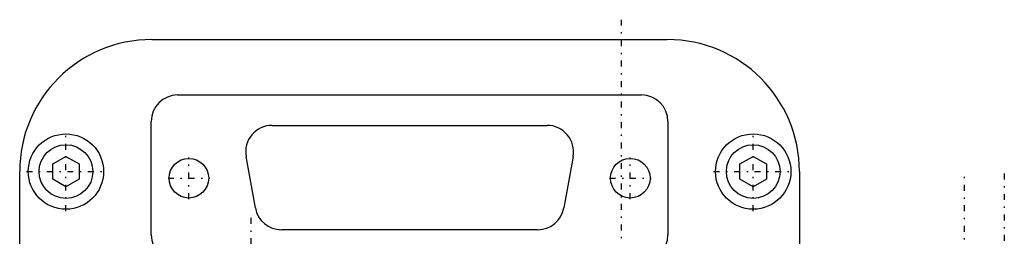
# Model space of a CAD drawing. Extents: x -128 to 128, y -5 to 816.
# Tile 11 of 11: x -30 to 45, y 737 to 754. Entities that reach past the tile are written whole.
import ezdxf

# ---------------------------------------------------------------- set-up
doc = ezdxf.new("R2010")
doc.units = 0
doc.linetypes.add('CENTER', pattern=[1.5, 0.45, -0.5, 0.05, -0.5])
doc.layers.add('AM_0', color=7, linetype='CONTINUOUS')
doc.layers.add('AM_7', color=7, linetype='CENTER')

msp = doc.modelspace()

# ---------------------------------------------------------------- linework, layer by layer
at = {"layer": 'AM_0', "color": 7, "linetype": 'CONTINUOUS'}
for p, q in [((-19.5, 752), (19.5, 752)), ((-17.55, 747.8), (17.55, 747.8)), ((-19.55, 737.2), (-19.55, 745.8)), ((19.55, 745.8), (19.55, 737.2)), ((-10.4, 745.5), (10.4, 745.5)), ((-27, 742.577), (-26, 743.155)), ((-26, 743.155), (-25, 742.577)), ((-11.669, 739.247), (-12.369, 743.147)), ((12.369, 743.147), (11.669, 739.247)), ((25, 742.577), (26, 743.155)), ((26, 743.155), (27, 742.577)), ((-27, 741.423), (-27, 742.577)), ((-25, 742.577), (-25, 741.423)), ((25, 741.423), (25, 742.577)), ((27, 742.577), (27, 741.423)), ((-29.5, 735), (-29.5, 742)), ((-26, 740.845), (-27, 741.423)), ((-25, 741.423), (-26, 740.845)), ((26, 740.845), (25, 741.423)), ((27, 741.423), (26, 740.845)), ((29.5, 742), (29.5, 735)), ((9.7, 737.6), (-9.7, 737.6))]:
    msp.add_line(p, q, dxfattribs=at)
for centre, radius in [((-26, 742), 2.85), ((26, 742), 2.85), ((-26, 742), 2.03), ((26, 742), 2.03), ((-16.7, 741.5), 1.5), ((16.7, 741.5), 1.5)]:
    msp.add_circle(centre, radius, dxfattribs=at)
for centre, radius, start, end in [((-19.5, 742), 10, 90, 180), ((19.5, 742), 10, 0, 90), ((-17.55, 745.8), 2, 90, 180), ((17.55, 745.8), 2, 0, 90), ((-10.4, 743.5), 2, 90, 190.17551), ((10.4, 743.5), 2, 349.82449, 90), ((-9.7, 739.6), 2, 190.17551, 270), ((9.7, 739.6), 2, 270, 349.82449), ((-17.55, 737.2), 2, 180, 270), ((17.55, 737.2), 2, 270, 0)]:
    msp.add_arc(centre, radius, start, end, dxfattribs=at)
at = {"layer": 'AM_7', "color": 4, "linetype": 'CENTER'}
for p, q in [((16, 753.5), (16, 720.5)), ((-26, 739.007), (-26, 744.993)), ((26, 739.007), (26, 744.993)), ((-16.7, 739.925), (-16.7, 743.075)), ((16.7, 739.925), (16.7, 743.075)), ((-28.993, 742), (-23.007, 742)), ((-18.275, 741.5), (-15.125, 741.5)), ((15.125, 741.5), (18.275, 741.5)), ((23.007, 742), (28.993, 742)), ((42, 635.15), (42, 741.85)), ((45, 741.85), (45, 635.15)), ((-12, 738.5), (-12, 727.5))]:
    msp.add_line(p, q, dxfattribs=at)

doc.saveas('drawing.dxf')
